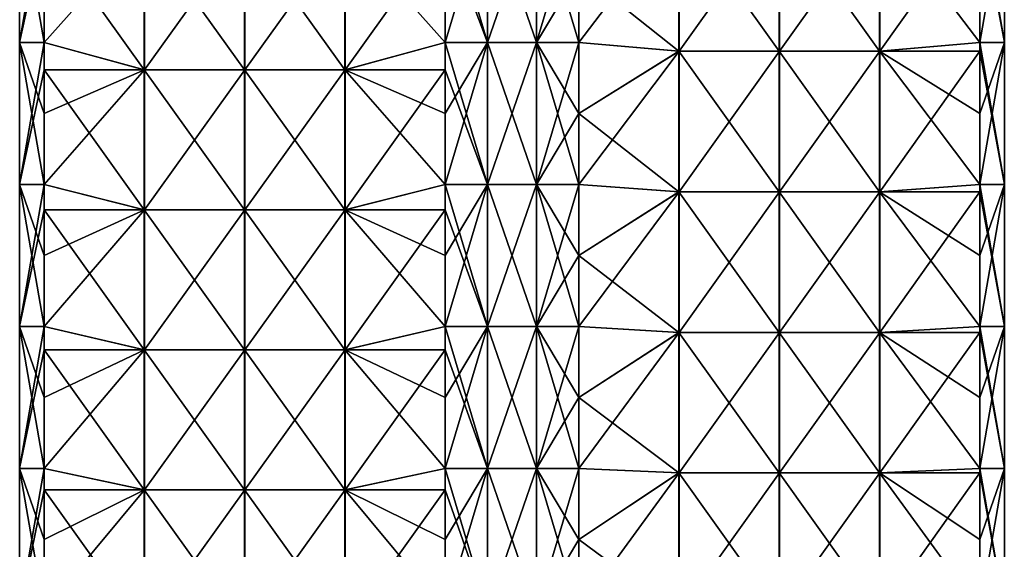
# Model space of a CAD drawing. Extents: x -90 to 138, y -992 to 8.
# Tile 6 of 24: x -52 to 52, y -835 to -779. Entities that reach past the tile are written whole.
import ezdxf

# ---------------------------------------------------------------- set-up
doc = ezdxf.new("R2010")
doc.units = 0
doc.header["$LTSCALE"] = 65.185185
for name, color, linetype in [('20', 7, 'CONTINUOUS'), ('21', 7, 'CONTINUOUS'), ('22', 7, 'CONTINUOUS'), ('23', 7, 'CONTINUOUS'), ('24', 7, 'CONTINUOUS'), ('25', 7, 'CONTINUOUS'), ('26', 7, 'CONTINUOUS'), ('27', 7, 'CONTINUOUS')]:
    doc.layers.add(name, color=color, linetype=linetype)

msp = doc.modelspace()

# ---------------------------------------------------------------- linework, layer by layer
at = {"layer": '20', "linetype": 'CONTINUOUS'}
for points in [[(-7.07, -774.3, -49.5), (-2.59, -766.79, -52.09), (-7.07, -781.8, -49.5), (-7.07, -774.3, -49.5)], [(-7.07, -781.8, -49.5), (-2.59, -766.79, -52.09), (-2.59, -781.8, -52.09), (-7.07, -781.8, -49.5)], [(-2.59, -766.79, -52.09), (2.59, -766.79, -52.09), (-2.59, -781.8, -52.09), (-2.59, -766.79, -52.09)], [(-2.59, -781.8, -52.09), (2.59, -766.79, -52.09), (2.59, -781.8, -52.09), (-2.59, -781.8, -52.09)], [(2.59, -766.79, -52.09), (7.07, -766.79, -49.5), (2.59, -781.8, -52.09), (2.59, -766.79, -52.09)], [(7.07, -766.79, -49.5), (7.07, -774.3, -49.5), (2.59, -781.8, -52.09), (7.07, -766.79, -49.5)], [(2.59, -781.8, -52.09), (7.07, -774.3, -49.5), (7.07, -781.8, -49.5), (2.59, -781.8, -52.09)], [(-7.07, -781.8, -49.5), (-2.59, -781.8, -52.09), (-7.07, -789.31, -49.5), (-7.07, -781.8, -49.5)], [(-7.07, -789.31, -49.5), (-2.59, -781.8, -52.09), (-7.07, -796.82, -49.5), (-7.07, -789.31, -49.5)], [(-7.07, -796.82, -49.5), (-2.59, -781.8, -52.09), (-2.59, -796.82, -52.09), (-7.07, -796.82, -49.5)], [(-2.59, -781.8, -52.09), (2.59, -781.8, -52.09), (-2.59, -796.82, -52.09), (-2.59, -781.8, -52.09)], [(-2.59, -796.82, -52.09), (2.59, -781.8, -52.09), (2.59, -796.82, -52.09), (-2.59, -796.82, -52.09)], [(2.59, -781.8, -52.09), (7.07, -781.8, -49.5), (2.59, -796.82, -52.09), (2.59, -781.8, -52.09)], [(7.07, -781.8, -49.5), (7.07, -789.31, -49.5), (2.59, -796.82, -52.09), (7.07, -781.8, -49.5)], [(2.59, -796.82, -52.09), (7.07, -789.31, -49.5), (7.07, -796.82, -49.5), (2.59, -796.82, -52.09)], [(-7.07, -796.82, -49.5), (-2.59, -796.82, -52.09), (-7.07, -804.33, -49.5), (-7.07, -796.82, -49.5)], [(-7.07, -804.33, -49.5), (-2.59, -796.82, -52.09), (-7.07, -811.84, -49.5), (-7.07, -804.33, -49.5)], [(-7.07, -811.84, -49.5), (-2.59, -796.82, -52.09), (-2.59, -811.84, -52.09), (-7.07, -811.84, -49.5)], [(-2.59, -796.82, -52.09), (2.59, -796.82, -52.09), (-2.59, -811.84, -52.09), (-2.59, -796.82, -52.09)], [(-2.59, -811.84, -52.09), (2.59, -796.82, -52.09), (2.59, -811.84, -52.09), (-2.59, -811.84, -52.09)], [(2.59, -796.82, -52.09), (7.07, -796.82, -49.5), (2.59, -811.84, -52.09), (2.59, -796.82, -52.09)], [(7.07, -796.82, -49.5), (7.07, -804.33, -49.5), (2.59, -811.84, -52.09), (7.07, -796.82, -49.5)], [(2.59, -811.84, -52.09), (7.07, -804.33, -49.5), (7.07, -811.84, -49.5), (2.59, -811.84, -52.09)], [(-7.07, -811.84, -49.5), (-2.59, -811.84, -52.09), (-7.07, -819.34, -49.5), (-7.07, -811.84, -49.5)], [(-7.07, -819.34, -49.5), (-2.59, -811.84, -52.09), (-7.07, -826.85, -49.5), (-7.07, -819.34, -49.5)], [(-7.07, -826.85, -49.5), (-2.59, -811.84, -52.09), (-2.59, -826.85, -52.09), (-7.07, -826.85, -49.5)], [(-2.59, -811.84, -52.09), (2.59, -811.84, -52.09), (-2.59, -826.85, -52.09), (-2.59, -811.84, -52.09)], [(-2.59, -826.85, -52.09), (2.59, -811.84, -52.09), (2.59, -826.85, -52.09), (-2.59, -826.85, -52.09)], [(2.59, -811.84, -52.09), (7.07, -811.84, -49.5), (2.59, -826.85, -52.09), (2.59, -811.84, -52.09)], [(7.07, -811.84, -49.5), (7.07, -819.34, -49.5), (2.59, -826.85, -52.09), (7.07, -811.84, -49.5)], [(2.59, -826.85, -52.09), (7.07, -819.34, -49.5), (7.07, -826.85, -49.5), (2.59, -826.85, -52.09)], [(-7.07, -826.85, -49.5), (-2.59, -826.85, -52.09), (-7.07, -834.36, -49.5), (-7.07, -826.85, -49.5)], [(-7.07, -834.36, -49.5), (-2.59, -826.85, -52.09), (-7.07, -841.87, -49.5), (-7.07, -834.36, -49.5)], [(-7.07, -841.87, -49.5), (-2.59, -826.85, -52.09), (-2.59, -841.87, -52.09), (-7.07, -841.87, -49.5)], [(-2.59, -826.85, -52.09), (2.59, -826.85, -52.09), (-2.59, -841.87, -52.09), (-2.59, -826.85, -52.09)], [(-2.59, -841.87, -52.09), (2.59, -826.85, -52.09), (2.59, -841.87, -52.09), (-2.59, -841.87, -52.09)], [(2.59, -826.85, -52.09), (7.07, -826.85, -49.5), (2.59, -841.87, -52.09), (2.59, -826.85, -52.09)], [(7.07, -826.85, -49.5), (7.07, -834.36, -49.5), (2.59, -841.87, -52.09), (7.07, -826.85, -49.5)], [(2.59, -841.87, -52.09), (7.07, -834.36, -49.5), (7.07, -841.87, -49.5), (2.59, -841.87, -52.09)]]:
    msp.add_3dface(points, dxfattribs=at)
at = {"layer": '21', "linetype": 'CONTINUOUS'}
for points in [[(-38.91, -769.91, -17.66), (-38.91, -784.72, -17.66), (-49.5, -769.91, -7.07), (-38.91, -769.91, -17.66)], [(-49.5, -769.91, -7.07), (-38.91, -784.72, -17.66), (-49.5, -781.8, -7.07), (-49.5, -769.91, -7.07)], [(-28.29, -769.91, -28.27), (-28.29, -784.72, -28.27), (-38.91, -769.91, -17.66), (-28.29, -769.91, -28.27)], [(-38.91, -769.91, -17.66), (-28.29, -784.72, -28.27), (-38.91, -784.72, -17.66), (-38.91, -769.91, -17.66)], [(-17.68, -769.91, -38.89), (-17.68, -784.72, -38.89), (-28.29, -769.91, -28.27), (-17.68, -769.91, -38.89)], [(-28.29, -769.91, -28.27), (-17.68, -784.72, -38.89), (-28.29, -784.72, -28.27), (-28.29, -769.91, -28.27)], [(-7.07, -774.3, -49.5), (-7.07, -781.8, -49.5), (-17.68, -769.91, -38.89), (-7.07, -774.3, -49.5)], [(-17.68, -769.91, -38.89), (-7.07, -781.8, -49.5), (-17.68, -784.72, -38.89), (-17.68, -769.91, -38.89)], [(-49.5, -781.8, -7.07), (-38.91, -784.72, -17.66), (-49.5, -784.72, -7.07), (-49.5, -781.8, -7.07)], [(-7.07, -781.8, -49.5), (-7.07, -789.31, -49.5), (-17.68, -784.72, -38.89), (-7.07, -781.8, -49.5)], [(-38.91, -784.72, -17.66), (-38.91, -799.52, -17.66), (-49.5, -784.72, -7.07), (-38.91, -784.72, -17.66)], [(-49.5, -784.72, -7.07), (-38.91, -799.52, -17.66), (-49.5, -796.82, -7.07), (-49.5, -784.72, -7.07)], [(-28.29, -784.72, -28.27), (-28.29, -799.52, -28.27), (-38.91, -784.72, -17.66), (-28.29, -784.72, -28.27)], [(-38.91, -784.72, -17.66), (-28.29, -799.52, -28.27), (-38.91, -799.52, -17.66), (-38.91, -784.72, -17.66)], [(-17.68, -784.72, -38.89), (-17.68, -799.52, -38.89), (-28.29, -784.72, -28.27), (-17.68, -784.72, -38.89)], [(-28.29, -784.72, -28.27), (-17.68, -799.52, -38.89), (-28.29, -799.52, -28.27), (-28.29, -784.72, -28.27)], [(-7.07, -789.31, -49.5), (-7.07, -796.82, -49.5), (-17.68, -784.72, -38.89), (-7.07, -789.31, -49.5)], [(-17.68, -784.72, -38.89), (-7.07, -796.82, -49.5), (-17.68, -799.52, -38.89), (-17.68, -784.72, -38.89)], [(-49.5, -796.82, -7.07), (-38.91, -799.52, -17.66), (-49.5, -799.52, -7.07), (-49.5, -796.82, -7.07)], [(-7.07, -796.82, -49.5), (-7.07, -804.33, -49.5), (-17.68, -799.52, -38.89), (-7.07, -796.82, -49.5)], [(-38.91, -799.52, -17.66), (-38.91, -814.33, -17.66), (-49.5, -799.52, -7.07), (-38.91, -799.52, -17.66)], [(-49.5, -799.52, -7.07), (-38.91, -814.33, -17.66), (-49.5, -811.84, -7.07), (-49.5, -799.52, -7.07)], [(-28.29, -799.52, -28.27), (-28.29, -814.33, -28.27), (-38.91, -799.52, -17.66), (-28.29, -799.52, -28.27)], [(-38.91, -799.52, -17.66), (-28.29, -814.33, -28.27), (-38.91, -814.33, -17.66), (-38.91, -799.52, -17.66)], [(-17.68, -799.52, -38.89), (-17.68, -814.33, -38.89), (-28.29, -799.52, -28.27), (-17.68, -799.52, -38.89)], [(-28.29, -799.52, -28.27), (-17.68, -814.33, -38.89), (-28.29, -814.33, -28.27), (-28.29, -799.52, -28.27)], [(-7.07, -804.33, -49.5), (-7.07, -811.84, -49.5), (-17.68, -799.52, -38.89), (-7.07, -804.33, -49.5)], [(-17.68, -799.52, -38.89), (-7.07, -811.84, -49.5), (-17.68, -814.33, -38.89), (-17.68, -799.52, -38.89)], [(-49.5, -811.84, -7.07), (-38.91, -814.33, -17.66), (-49.5, -814.33, -7.07), (-49.5, -811.84, -7.07)], [(-7.07, -811.84, -49.5), (-7.07, -819.34, -49.5), (-17.68, -814.33, -38.89), (-7.07, -811.84, -49.5)], [(-38.91, -814.33, -17.66), (-38.91, -829.13, -17.66), (-49.5, -814.33, -7.07), (-38.91, -814.33, -17.66)], [(-49.5, -814.33, -7.07), (-38.91, -829.13, -17.66), (-49.5, -826.85, -7.07), (-49.5, -814.33, -7.07)], [(-28.29, -814.33, -28.27), (-28.29, -829.13, -28.27), (-38.91, -814.33, -17.66), (-28.29, -814.33, -28.27)], [(-38.91, -814.33, -17.66), (-28.29, -829.13, -28.27), (-38.91, -829.13, -17.66), (-38.91, -814.33, -17.66)], [(-17.68, -814.33, -38.89), (-17.68, -829.13, -38.89), (-28.29, -814.33, -28.27), (-17.68, -814.33, -38.89)], [(-28.29, -814.33, -28.27), (-17.68, -829.13, -38.89), (-28.29, -829.13, -28.27), (-28.29, -814.33, -28.27)], [(-7.07, -819.34, -49.5), (-7.07, -826.85, -49.5), (-17.68, -814.33, -38.89), (-7.07, -819.34, -49.5)], [(-17.68, -814.33, -38.89), (-7.07, -826.85, -49.5), (-17.68, -829.13, -38.89), (-17.68, -814.33, -38.89)], [(-49.5, -826.85, -7.07), (-38.91, -829.13, -17.66), (-49.5, -829.13, -7.07), (-49.5, -826.85, -7.07)], [(-7.07, -826.85, -49.5), (-7.07, -834.36, -49.5), (-17.68, -829.13, -38.89), (-7.07, -826.85, -49.5)], [(-38.91, -829.13, -17.66), (-38.91, -843.94, -17.66), (-49.5, -829.13, -7.07), (-38.91, -829.13, -17.66)], [(-49.5, -829.13, -7.07), (-38.91, -843.94, -17.66), (-49.5, -841.87, -7.07), (-49.5, -829.13, -7.07)], [(-28.29, -829.13, -28.27), (-28.29, -843.94, -28.27), (-38.91, -829.13, -17.66), (-28.29, -829.13, -28.27)], [(-38.91, -829.13, -17.66), (-28.29, -843.94, -28.27), (-38.91, -843.94, -17.66), (-38.91, -829.13, -17.66)], [(-17.68, -829.13, -38.89), (-17.68, -843.94, -38.89), (-28.29, -829.13, -28.27), (-17.68, -829.13, -38.89)], [(-28.29, -829.13, -28.27), (-17.68, -843.94, -38.89), (-28.29, -843.94, -28.27), (-28.29, -829.13, -28.27)], [(-7.07, -834.36, -49.5), (-7.07, -841.87, -49.5), (-17.68, -829.13, -38.89), (-7.07, -834.36, -49.5)], [(-17.68, -829.13, -38.89), (-7.07, -841.87, -49.5), (-17.68, -843.94, -38.89), (-17.68, -829.13, -38.89)]]:
    msp.add_3dface(points, dxfattribs=at)
at = {"layer": '22', "linetype": 'CONTINUOUS'}
for points in [[(-49.5, -766.79, -7.07), (-49.5, -769.91, -7.07), (-52.09, -781.8, -2.59), (-49.5, -766.79, -7.07)], [(-52.09, -766.79, -2.59), (-49.5, -766.79, -7.07), (-52.09, -781.8, -2.59), (-52.09, -766.79, -2.59)], [(-52.09, -766.79, 2.59), (-52.09, -766.79, -2.59), (-52.09, -781.8, 2.59), (-52.09, -766.79, 2.59)], [(-49.5, -774.3, 7.07), (-52.09, -766.79, 2.59), (-49.5, -781.8, 7.07), (-49.5, -774.3, 7.07)], [(-49.5, -781.8, 7.07), (-52.09, -766.79, 2.59), (-52.09, -781.8, 2.59), (-49.5, -781.8, 7.07)], [(-52.09, -781.8, 2.59), (-52.09, -766.79, -2.59), (-52.09, -781.8, -2.59), (-52.09, -781.8, 2.59)], [(-49.5, -769.91, -7.07), (-49.5, -781.8, -7.07), (-52.09, -781.8, -2.59), (-49.5, -769.91, -7.07)], [(-49.5, -781.8, -7.07), (-49.5, -784.72, -7.07), (-52.09, -796.82, -2.59), (-49.5, -781.8, -7.07)], [(-52.09, -781.8, -2.59), (-49.5, -781.8, -7.07), (-52.09, -796.82, -2.59), (-52.09, -781.8, -2.59)], [(-49.5, -781.8, 7.07), (-52.09, -781.8, 2.59), (-49.5, -789.31, 7.07), (-49.5, -781.8, 7.07)], [(-52.09, -781.8, 2.59), (-52.09, -781.8, -2.59), (-52.09, -796.82, 2.59), (-52.09, -781.8, 2.59)], [(-49.5, -789.31, 7.07), (-52.09, -781.8, 2.59), (-49.5, -796.82, 7.07), (-49.5, -789.31, 7.07)], [(-49.5, -796.82, 7.07), (-52.09, -781.8, 2.59), (-52.09, -796.82, 2.59), (-49.5, -796.82, 7.07)], [(-52.09, -796.82, 2.59), (-52.09, -781.8, -2.59), (-52.09, -796.82, -2.59), (-52.09, -796.82, 2.59)], [(-49.5, -784.72, -7.07), (-49.5, -796.82, -7.07), (-52.09, -796.82, -2.59), (-49.5, -784.72, -7.07)], [(-49.5, -796.82, -7.07), (-49.5, -799.52, -7.07), (-52.09, -811.84, -2.59), (-49.5, -796.82, -7.07)], [(-52.09, -796.82, -2.59), (-49.5, -796.82, -7.07), (-52.09, -811.84, -2.59), (-52.09, -796.82, -2.59)], [(-49.5, -796.82, 7.07), (-52.09, -796.82, 2.59), (-49.5, -804.33, 7.07), (-49.5, -796.82, 7.07)], [(-52.09, -796.82, 2.59), (-52.09, -796.82, -2.59), (-52.09, -811.84, 2.59), (-52.09, -796.82, 2.59)], [(-49.5, -804.33, 7.07), (-52.09, -796.82, 2.59), (-49.5, -811.84, 7.07), (-49.5, -804.33, 7.07)], [(-49.5, -811.84, 7.07), (-52.09, -796.82, 2.59), (-52.09, -811.84, 2.59), (-49.5, -811.84, 7.07)], [(-52.09, -811.84, 2.59), (-52.09, -796.82, -2.59), (-52.09, -811.84, -2.59), (-52.09, -811.84, 2.59)], [(-49.5, -799.52, -7.07), (-49.5, -811.84, -7.07), (-52.09, -811.84, -2.59), (-49.5, -799.52, -7.07)], [(-49.5, -811.84, -7.07), (-49.5, -814.33, -7.07), (-52.09, -826.85, -2.59), (-49.5, -811.84, -7.07)], [(-52.09, -811.84, -2.59), (-49.5, -811.84, -7.07), (-52.09, -826.85, -2.59), (-52.09, -811.84, -2.59)], [(-49.5, -811.84, 7.07), (-52.09, -811.84, 2.59), (-49.5, -819.34, 7.07), (-49.5, -811.84, 7.07)], [(-52.09, -811.84, 2.59), (-52.09, -811.84, -2.59), (-52.09, -826.85, 2.59), (-52.09, -811.84, 2.59)], [(-49.5, -819.34, 7.07), (-52.09, -811.84, 2.59), (-49.5, -826.85, 7.07), (-49.5, -819.34, 7.07)], [(-49.5, -826.85, 7.07), (-52.09, -811.84, 2.59), (-52.09, -826.85, 2.59), (-49.5, -826.85, 7.07)], [(-52.09, -826.85, 2.59), (-52.09, -811.84, -2.59), (-52.09, -826.85, -2.59), (-52.09, -826.85, 2.59)], [(-49.5, -814.33, -7.07), (-49.5, -826.85, -7.07), (-52.09, -826.85, -2.59), (-49.5, -814.33, -7.07)], [(-49.5, -826.85, -7.07), (-49.5, -829.13, -7.07), (-52.09, -841.87, -2.59), (-49.5, -826.85, -7.07)], [(-52.09, -826.85, -2.59), (-49.5, -826.85, -7.07), (-52.09, -841.87, -2.59), (-52.09, -826.85, -2.59)], [(-49.5, -826.85, 7.07), (-52.09, -826.85, 2.59), (-49.5, -834.36, 7.07), (-49.5, -826.85, 7.07)], [(-52.09, -826.85, 2.59), (-52.09, -826.85, -2.59), (-52.09, -841.87, 2.59), (-52.09, -826.85, 2.59)], [(-49.5, -834.36, 7.07), (-52.09, -826.85, 2.59), (-49.5, -841.87, 7.07), (-49.5, -834.36, 7.07)], [(-49.5, -841.87, 7.07), (-52.09, -826.85, 2.59), (-52.09, -841.87, 2.59), (-49.5, -841.87, 7.07)], [(-52.09, -841.87, 2.59), (-52.09, -826.85, -2.59), (-52.09, -841.87, -2.59), (-52.09, -841.87, 2.59)], [(-49.5, -829.13, -7.07), (-49.5, -841.87, -7.07), (-52.09, -841.87, -2.59), (-49.5, -829.13, -7.07)]]:
    msp.add_3dface(points, dxfattribs=at)
at = {"layer": '23', "linetype": 'CONTINUOUS'}
for points in [[(-49.5, -774.3, 7.07), (-49.5, -781.8, 7.07), (-38.89, -769.91, 17.68), (-49.5, -774.3, 7.07)], [(-38.89, -769.91, 17.68), (-49.5, -781.8, 7.07), (-38.89, -784.72, 17.68), (-38.89, -769.91, 17.68)], [(-38.89, -769.91, 17.68), (-38.89, -784.72, 17.68), (-28.27, -769.91, 28.29), (-38.89, -769.91, 17.68)], [(-28.27, -769.91, 28.29), (-38.89, -784.72, 17.68), (-28.27, -784.72, 28.29), (-28.27, -769.91, 28.29)], [(-28.27, -769.91, 28.29), (-28.27, -784.72, 28.29), (-17.66, -769.91, 38.91), (-28.27, -769.91, 28.29)], [(-17.66, -769.91, 38.91), (-28.27, -784.72, 28.29), (-17.66, -784.72, 38.91), (-17.66, -769.91, 38.91)], [(-17.66, -769.91, 38.91), (-17.66, -784.72, 38.91), (-7.07, -769.91, 49.5), (-17.66, -769.91, 38.91)], [(-7.07, -769.91, 49.5), (-17.66, -784.72, 38.91), (-7.07, -781.8, 49.5), (-7.07, -769.91, 49.5)], [(-49.5, -781.8, 7.07), (-49.5, -789.31, 7.07), (-38.89, -784.72, 17.68), (-49.5, -781.8, 7.07)], [(-7.07, -781.8, 49.5), (-17.66, -784.72, 38.91), (-7.07, -784.72, 49.5), (-7.07, -781.8, 49.5)], [(-49.5, -789.31, 7.07), (-49.5, -796.82, 7.07), (-38.89, -784.72, 17.68), (-49.5, -789.31, 7.07)], [(-38.89, -784.72, 17.68), (-49.5, -796.82, 7.07), (-38.89, -799.52, 17.68), (-38.89, -784.72, 17.68)], [(-38.89, -784.72, 17.68), (-38.89, -799.52, 17.68), (-28.27, -784.72, 28.29), (-38.89, -784.72, 17.68)], [(-28.27, -784.72, 28.29), (-38.89, -799.52, 17.68), (-28.27, -799.52, 28.29), (-28.27, -784.72, 28.29)], [(-28.27, -784.72, 28.29), (-28.27, -799.52, 28.29), (-17.66, -784.72, 38.91), (-28.27, -784.72, 28.29)], [(-17.66, -784.72, 38.91), (-28.27, -799.52, 28.29), (-17.66, -799.52, 38.91), (-17.66, -784.72, 38.91)], [(-17.66, -784.72, 38.91), (-17.66, -799.52, 38.91), (-7.07, -784.72, 49.5), (-17.66, -784.72, 38.91)], [(-7.07, -784.72, 49.5), (-17.66, -799.52, 38.91), (-7.07, -796.82, 49.5), (-7.07, -784.72, 49.5)], [(-49.5, -796.82, 7.07), (-49.5, -804.33, 7.07), (-38.89, -799.52, 17.68), (-49.5, -796.82, 7.07)], [(-7.07, -796.82, 49.5), (-17.66, -799.52, 38.91), (-7.07, -799.52, 49.5), (-7.07, -796.82, 49.5)], [(-49.5, -804.33, 7.07), (-49.5, -811.84, 7.07), (-38.89, -799.52, 17.68), (-49.5, -804.33, 7.07)], [(-38.89, -799.52, 17.68), (-49.5, -811.84, 7.07), (-38.89, -814.33, 17.68), (-38.89, -799.52, 17.68)], [(-38.89, -799.52, 17.68), (-38.89, -814.33, 17.68), (-28.27, -799.52, 28.29), (-38.89, -799.52, 17.68)], [(-28.27, -799.52, 28.29), (-38.89, -814.33, 17.68), (-28.27, -814.33, 28.29), (-28.27, -799.52, 28.29)], [(-28.27, -799.52, 28.29), (-28.27, -814.33, 28.29), (-17.66, -799.52, 38.91), (-28.27, -799.52, 28.29)], [(-17.66, -799.52, 38.91), (-28.27, -814.33, 28.29), (-17.66, -814.33, 38.91), (-17.66, -799.52, 38.91)], [(-17.66, -799.52, 38.91), (-17.66, -814.33, 38.91), (-7.07, -799.52, 49.5), (-17.66, -799.52, 38.91)], [(-7.07, -799.52, 49.5), (-17.66, -814.33, 38.91), (-7.07, -811.84, 49.5), (-7.07, -799.52, 49.5)], [(-49.5, -811.84, 7.07), (-49.5, -819.34, 7.07), (-38.89, -814.33, 17.68), (-49.5, -811.84, 7.07)], [(-7.07, -811.84, 49.5), (-17.66, -814.33, 38.91), (-7.07, -814.33, 49.5), (-7.07, -811.84, 49.5)], [(-49.5, -819.34, 7.07), (-49.5, -826.85, 7.07), (-38.89, -814.33, 17.68), (-49.5, -819.34, 7.07)], [(-38.89, -814.33, 17.68), (-49.5, -826.85, 7.07), (-38.89, -829.13, 17.68), (-38.89, -814.33, 17.68)], [(-38.89, -814.33, 17.68), (-38.89, -829.13, 17.68), (-28.27, -814.33, 28.29), (-38.89, -814.33, 17.68)], [(-28.27, -814.33, 28.29), (-38.89, -829.13, 17.68), (-28.27, -829.13, 28.29), (-28.27, -814.33, 28.29)], [(-28.27, -814.33, 28.29), (-28.27, -829.13, 28.29), (-17.66, -814.33, 38.91), (-28.27, -814.33, 28.29)], [(-17.66, -814.33, 38.91), (-28.27, -829.13, 28.29), (-17.66, -829.13, 38.91), (-17.66, -814.33, 38.91)], [(-17.66, -814.33, 38.91), (-17.66, -829.13, 38.91), (-7.07, -814.33, 49.5), (-17.66, -814.33, 38.91)], [(-7.07, -814.33, 49.5), (-17.66, -829.13, 38.91), (-7.07, -826.85, 49.5), (-7.07, -814.33, 49.5)], [(-49.5, -826.85, 7.07), (-49.5, -834.36, 7.07), (-38.89, -829.13, 17.68), (-49.5, -826.85, 7.07)], [(-7.07, -826.85, 49.5), (-17.66, -829.13, 38.91), (-7.07, -829.13, 49.5), (-7.07, -826.85, 49.5)], [(-49.5, -834.36, 7.07), (-49.5, -841.87, 7.07), (-38.89, -829.13, 17.68), (-49.5, -834.36, 7.07)], [(-38.89, -829.13, 17.68), (-49.5, -841.87, 7.07), (-38.89, -843.94, 17.68), (-38.89, -829.13, 17.68)], [(-38.89, -829.13, 17.68), (-38.89, -843.94, 17.68), (-28.27, -829.13, 28.29), (-38.89, -829.13, 17.68)], [(-28.27, -829.13, 28.29), (-38.89, -843.94, 17.68), (-28.27, -843.94, 28.29), (-28.27, -829.13, 28.29)], [(-28.27, -829.13, 28.29), (-28.27, -843.94, 28.29), (-17.66, -829.13, 38.91), (-28.27, -829.13, 28.29)], [(-17.66, -829.13, 38.91), (-28.27, -843.94, 28.29), (-17.66, -843.94, 38.91), (-17.66, -829.13, 38.91)], [(-17.66, -829.13, 38.91), (-17.66, -843.94, 38.91), (-7.07, -829.13, 49.5), (-17.66, -829.13, 38.91)], [(-7.07, -829.13, 49.5), (-17.66, -843.94, 38.91), (-7.07, -841.87, 49.5), (-7.07, -829.13, 49.5)]]:
    msp.add_3dface(points, dxfattribs=at)
at = {"layer": '24', "linetype": 'CONTINUOUS'}
for points in [[(-7.07, -766.79, 49.5), (-7.07, -769.91, 49.5), (-2.59, -781.8, 52.09), (-7.07, -766.79, 49.5)], [(-2.59, -766.79, 52.09), (-7.07, -766.79, 49.5), (-2.59, -781.8, 52.09), (-2.59, -766.79, 52.09)], [(2.59, -766.79, 52.09), (-2.59, -766.79, 52.09), (2.59, -781.8, 52.09), (2.59, -766.79, 52.09)], [(2.59, -781.8, 52.09), (-2.59, -766.79, 52.09), (-2.59, -781.8, 52.09), (2.59, -781.8, 52.09)], [(7.07, -774.3, 49.5), (2.59, -766.79, 52.09), (7.07, -781.8, 49.5), (7.07, -774.3, 49.5)], [(7.07, -781.8, 49.5), (2.59, -766.79, 52.09), (2.59, -781.8, 52.09), (7.07, -781.8, 49.5)], [(-7.07, -769.91, 49.5), (-7.07, -781.8, 49.5), (-2.59, -781.8, 52.09), (-7.07, -769.91, 49.5)], [(-7.07, -781.8, 49.5), (-7.07, -784.72, 49.5), (-2.59, -796.82, 52.09), (-7.07, -781.8, 49.5)], [(-2.59, -781.8, 52.09), (-7.07, -781.8, 49.5), (-2.59, -796.82, 52.09), (-2.59, -781.8, 52.09)], [(2.59, -781.8, 52.09), (-2.59, -781.8, 52.09), (2.59, -796.82, 52.09), (2.59, -781.8, 52.09)], [(2.59, -796.82, 52.09), (-2.59, -781.8, 52.09), (-2.59, -796.82, 52.09), (2.59, -796.82, 52.09)], [(7.07, -781.8, 49.5), (2.59, -781.8, 52.09), (7.07, -789.31, 49.5), (7.07, -781.8, 49.5)], [(7.07, -789.31, 49.5), (2.59, -781.8, 52.09), (7.07, -796.82, 49.5), (7.07, -789.31, 49.5)], [(7.07, -796.82, 49.5), (2.59, -781.8, 52.09), (2.59, -796.82, 52.09), (7.07, -796.82, 49.5)], [(-7.07, -784.72, 49.5), (-7.07, -796.82, 49.5), (-2.59, -796.82, 52.09), (-7.07, -784.72, 49.5)], [(-7.07, -796.82, 49.5), (-7.07, -799.52, 49.5), (-2.59, -811.84, 52.09), (-7.07, -796.82, 49.5)], [(-2.59, -796.82, 52.09), (-7.07, -796.82, 49.5), (-2.59, -811.84, 52.09), (-2.59, -796.82, 52.09)], [(2.59, -796.82, 52.09), (-2.59, -796.82, 52.09), (2.59, -811.84, 52.09), (2.59, -796.82, 52.09)], [(2.59, -811.84, 52.09), (-2.59, -796.82, 52.09), (-2.59, -811.84, 52.09), (2.59, -811.84, 52.09)], [(7.07, -796.82, 49.5), (2.59, -796.82, 52.09), (7.07, -804.33, 49.5), (7.07, -796.82, 49.5)], [(7.07, -804.33, 49.5), (2.59, -796.82, 52.09), (7.07, -811.84, 49.5), (7.07, -804.33, 49.5)], [(7.07, -811.84, 49.5), (2.59, -796.82, 52.09), (2.59, -811.84, 52.09), (7.07, -811.84, 49.5)], [(-7.07, -799.52, 49.5), (-7.07, -811.84, 49.5), (-2.59, -811.84, 52.09), (-7.07, -799.52, 49.5)], [(-7.07, -811.84, 49.5), (-7.07, -814.33, 49.5), (-2.59, -826.85, 52.09), (-7.07, -811.84, 49.5)], [(-2.59, -811.84, 52.09), (-7.07, -811.84, 49.5), (-2.59, -826.85, 52.09), (-2.59, -811.84, 52.09)], [(2.59, -811.84, 52.09), (-2.59, -811.84, 52.09), (2.59, -826.85, 52.09), (2.59, -811.84, 52.09)], [(2.59, -826.85, 52.09), (-2.59, -811.84, 52.09), (-2.59, -826.85, 52.09), (2.59, -826.85, 52.09)], [(7.07, -811.84, 49.5), (2.59, -811.84, 52.09), (7.07, -819.34, 49.5), (7.07, -811.84, 49.5)], [(7.07, -819.34, 49.5), (2.59, -811.84, 52.09), (7.07, -826.85, 49.5), (7.07, -819.34, 49.5)], [(7.07, -826.85, 49.5), (2.59, -811.84, 52.09), (2.59, -826.85, 52.09), (7.07, -826.85, 49.5)], [(-7.07, -814.33, 49.5), (-7.07, -826.85, 49.5), (-2.59, -826.85, 52.09), (-7.07, -814.33, 49.5)], [(-7.07, -826.85, 49.5), (-7.07, -829.13, 49.5), (-2.59, -841.87, 52.09), (-7.07, -826.85, 49.5)], [(-2.59, -826.85, 52.09), (-7.07, -826.85, 49.5), (-2.59, -841.87, 52.09), (-2.59, -826.85, 52.09)], [(2.59, -826.85, 52.09), (-2.59, -826.85, 52.09), (2.59, -841.87, 52.09), (2.59, -826.85, 52.09)], [(2.59, -841.87, 52.09), (-2.59, -826.85, 52.09), (-2.59, -841.87, 52.09), (2.59, -841.87, 52.09)], [(7.07, -826.85, 49.5), (2.59, -826.85, 52.09), (7.07, -834.36, 49.5), (7.07, -826.85, 49.5)], [(7.07, -834.36, 49.5), (2.59, -826.85, 52.09), (7.07, -841.87, 49.5), (7.07, -834.36, 49.5)], [(7.07, -841.87, 49.5), (2.59, -826.85, 52.09), (2.59, -841.87, 52.09), (7.07, -841.87, 49.5)], [(-7.07, -829.13, 49.5), (-7.07, -841.87, 49.5), (-2.59, -841.87, 52.09), (-7.07, -829.13, 49.5)]]:
    msp.add_3dface(points, dxfattribs=at)
at = {"layer": '25', "linetype": 'CONTINUOUS'}
for points in [[(7.07, -774.3, 49.5), (7.07, -781.8, 49.5), (17.68, -767.87, 38.89), (7.07, -774.3, 49.5)], [(7.07, -781.8, 49.5), (17.68, -782.73, 38.89), (17.68, -767.87, 38.89), (7.07, -781.8, 49.5)], [(28.29, -782.73, 28.27), (28.29, -767.87, 28.27), (17.68, -782.73, 38.89), (28.29, -782.73, 28.27)], [(17.68, -782.73, 38.89), (28.29, -767.87, 28.27), (17.68, -767.87, 38.89), (17.68, -782.73, 38.89)], [(38.91, -782.73, 17.66), (38.91, -767.87, 17.66), (28.29, -782.73, 28.27), (38.91, -782.73, 17.66)], [(28.29, -782.73, 28.27), (38.91, -767.87, 17.66), (28.29, -767.87, 28.27), (28.29, -782.73, 28.27)], [(49.5, -781.8, 7.07), (49.5, -767.87, 7.07), (38.91, -782.73, 17.66), (49.5, -781.8, 7.07)], [(38.91, -782.73, 17.66), (49.5, -767.87, 7.07), (38.91, -767.87, 17.66), (38.91, -782.73, 17.66)], [(7.07, -781.8, 49.5), (7.07, -789.31, 49.5), (17.68, -782.73, 38.89), (7.07, -781.8, 49.5)], [(49.5, -782.73, 7.07), (49.5, -781.8, 7.07), (38.91, -782.73, 17.66), (49.5, -782.73, 7.07)], [(7.07, -789.31, 49.5), (7.07, -796.82, 49.5), (17.68, -782.73, 38.89), (7.07, -789.31, 49.5)], [(7.07, -796.82, 49.5), (17.68, -797.6, 38.89), (17.68, -782.73, 38.89), (7.07, -796.82, 49.5)], [(28.29, -797.6, 28.27), (28.29, -782.73, 28.27), (17.68, -797.6, 38.89), (28.29, -797.6, 28.27)], [(17.68, -797.6, 38.89), (28.29, -782.73, 28.27), (17.68, -782.73, 38.89), (17.68, -797.6, 38.89)], [(38.91, -797.6, 17.66), (38.91, -782.73, 17.66), (28.29, -797.6, 28.27), (38.91, -797.6, 17.66)], [(28.29, -797.6, 28.27), (38.91, -782.73, 17.66), (28.29, -782.73, 28.27), (28.29, -797.6, 28.27)], [(49.5, -796.82, 7.07), (49.5, -782.73, 7.07), (38.91, -797.6, 17.66), (49.5, -796.82, 7.07)], [(38.91, -797.6, 17.66), (49.5, -782.73, 7.07), (38.91, -782.73, 17.66), (38.91, -797.6, 17.66)], [(7.07, -796.82, 49.5), (7.07, -804.33, 49.5), (17.68, -797.6, 38.89), (7.07, -796.82, 49.5)], [(49.5, -797.6, 7.07), (49.5, -796.82, 7.07), (38.91, -797.6, 17.66), (49.5, -797.6, 7.07)], [(7.07, -804.33, 49.5), (7.07, -811.84, 49.5), (17.68, -797.6, 38.89), (7.07, -804.33, 49.5)], [(7.07, -811.84, 49.5), (17.68, -812.47, 38.89), (17.68, -797.6, 38.89), (7.07, -811.84, 49.5)], [(28.29, -812.47, 28.27), (28.29, -797.6, 28.27), (17.68, -812.47, 38.89), (28.29, -812.47, 28.27)], [(17.68, -812.47, 38.89), (28.29, -797.6, 28.27), (17.68, -797.6, 38.89), (17.68, -812.47, 38.89)], [(38.91, -812.47, 17.66), (38.91, -797.6, 17.66), (28.29, -812.47, 28.27), (38.91, -812.47, 17.66)], [(28.29, -812.47, 28.27), (38.91, -797.6, 17.66), (28.29, -797.6, 28.27), (28.29, -812.47, 28.27)], [(49.5, -811.84, 7.07), (49.5, -797.6, 7.07), (38.91, -812.47, 17.66), (49.5, -811.84, 7.07)], [(38.91, -812.47, 17.66), (49.5, -797.6, 7.07), (38.91, -797.6, 17.66), (38.91, -812.47, 17.66)], [(7.07, -811.84, 49.5), (7.07, -819.34, 49.5), (17.68, -812.47, 38.89), (7.07, -811.84, 49.5)], [(7.07, -819.34, 49.5), (7.07, -826.85, 49.5), (17.68, -812.47, 38.89), (7.07, -819.34, 49.5)], [(7.07, -826.85, 49.5), (17.68, -827.33, 38.89), (17.68, -812.47, 38.89), (7.07, -826.85, 49.5)], [(28.29, -827.33, 28.27), (28.29, -812.47, 28.27), (17.68, -827.33, 38.89), (28.29, -827.33, 28.27)], [(17.68, -827.33, 38.89), (28.29, -812.47, 28.27), (17.68, -812.47, 38.89), (17.68, -827.33, 38.89)], [(38.91, -827.33, 17.66), (38.91, -812.47, 17.66), (28.29, -827.33, 28.27), (38.91, -827.33, 17.66)], [(28.29, -827.33, 28.27), (38.91, -812.47, 17.66), (28.29, -812.47, 28.27), (28.29, -827.33, 28.27)], [(49.5, -812.47, 7.07), (49.5, -811.84, 7.07), (38.91, -812.47, 17.66), (49.5, -812.47, 7.07)], [(49.5, -826.85, 7.07), (49.5, -812.47, 7.07), (38.91, -827.33, 17.66), (49.5, -826.85, 7.07)], [(38.91, -827.33, 17.66), (49.5, -812.47, 7.07), (38.91, -812.47, 17.66), (38.91, -827.33, 17.66)], [(7.07, -826.85, 49.5), (7.07, -834.36, 49.5), (17.68, -827.33, 38.89), (7.07, -826.85, 49.5)], [(49.5, -827.33, 7.07), (49.5, -826.85, 7.07), (38.91, -827.33, 17.66), (49.5, -827.33, 7.07)], [(7.07, -834.36, 49.5), (7.07, -841.87, 49.5), (17.68, -827.33, 38.89), (7.07, -834.36, 49.5)], [(7.07, -841.87, 49.5), (17.68, -842.2, 38.89), (17.68, -827.33, 38.89), (7.07, -841.87, 49.5)], [(28.29, -842.2, 28.27), (28.29, -827.33, 28.27), (17.68, -842.2, 38.89), (28.29, -842.2, 28.27)], [(17.68, -842.2, 38.89), (28.29, -827.33, 28.27), (17.68, -827.33, 38.89), (17.68, -842.2, 38.89)], [(38.91, -842.2, 17.66), (38.91, -827.33, 17.66), (28.29, -842.2, 28.27), (38.91, -842.2, 17.66)], [(28.29, -842.2, 28.27), (38.91, -827.33, 17.66), (28.29, -827.33, 28.27), (28.29, -842.2, 28.27)], [(49.5, -841.87, 7.07), (49.5, -827.33, 7.07), (38.91, -842.2, 17.66), (49.5, -841.87, 7.07)], [(38.91, -842.2, 17.66), (49.5, -827.33, 7.07), (38.91, -827.33, 17.66), (38.91, -842.2, 17.66)]]:
    msp.add_3dface(points, dxfattribs=at)
at = {"layer": '26', "linetype": 'CONTINUOUS'}
for points in [[(49.5, -766.79, 7.07), (49.5, -767.87, 7.07), (52.09, -781.8, 2.59), (49.5, -766.79, 7.07)], [(52.09, -766.79, 2.59), (49.5, -766.79, 7.07), (52.09, -781.8, 2.59), (52.09, -766.79, 2.59)], [(49.5, -774.3, -7.07), (52.09, -766.79, -2.59), (49.5, -781.8, -7.07), (49.5, -774.3, -7.07)], [(49.5, -781.8, -7.07), (52.09, -766.79, -2.59), (52.09, -781.8, -2.59), (49.5, -781.8, -7.07)], [(52.09, -766.79, -2.59), (52.09, -766.79, 2.59), (52.09, -781.8, -2.59), (52.09, -766.79, -2.59)], [(52.09, -781.8, -2.59), (52.09, -766.79, 2.59), (52.09, -781.8, 2.59), (52.09, -781.8, -2.59)], [(49.5, -767.87, 7.07), (49.5, -781.8, 7.07), (52.09, -781.8, 2.59), (49.5, -767.87, 7.07)], [(49.5, -781.8, 7.07), (49.5, -782.73, 7.07), (52.09, -796.82, 2.59), (49.5, -781.8, 7.07)], [(52.09, -781.8, 2.59), (49.5, -781.8, 7.07), (52.09, -796.82, 2.59), (52.09, -781.8, 2.59)], [(49.5, -781.8, -7.07), (52.09, -781.8, -2.59), (49.5, -789.31, -7.07), (49.5, -781.8, -7.07)], [(49.5, -789.31, -7.07), (52.09, -781.8, -2.59), (49.5, -796.82, -7.07), (49.5, -789.31, -7.07)], [(49.5, -796.82, -7.07), (52.09, -781.8, -2.59), (52.09, -796.82, -2.59), (49.5, -796.82, -7.07)], [(52.09, -781.8, -2.59), (52.09, -781.8, 2.59), (52.09, -796.82, -2.59), (52.09, -781.8, -2.59)], [(52.09, -796.82, -2.59), (52.09, -781.8, 2.59), (52.09, -796.82, 2.59), (52.09, -796.82, -2.59)], [(49.5, -782.73, 7.07), (49.5, -796.82, 7.07), (52.09, -796.82, 2.59), (49.5, -782.73, 7.07)], [(49.5, -796.82, 7.07), (49.5, -797.6, 7.07), (52.09, -811.84, 2.59), (49.5, -796.82, 7.07)], [(52.09, -796.82, 2.59), (49.5, -796.82, 7.07), (52.09, -811.84, 2.59), (52.09, -796.82, 2.59)], [(49.5, -796.82, -7.07), (52.09, -796.82, -2.59), (49.5, -804.33, -7.07), (49.5, -796.82, -7.07)], [(49.5, -804.33, -7.07), (52.09, -796.82, -2.59), (49.5, -811.84, -7.07), (49.5, -804.33, -7.07)], [(49.5, -811.84, -7.07), (52.09, -796.82, -2.59), (52.09, -811.84, -2.59), (49.5, -811.84, -7.07)], [(52.09, -796.82, -2.59), (52.09, -796.82, 2.59), (52.09, -811.84, -2.59), (52.09, -796.82, -2.59)], [(52.09, -811.84, -2.59), (52.09, -796.82, 2.59), (52.09, -811.84, 2.59), (52.09, -811.84, -2.59)], [(49.5, -797.6, 7.07), (49.5, -811.84, 7.07), (52.09, -811.84, 2.59), (49.5, -797.6, 7.07)], [(49.5, -811.84, 7.07), (49.5, -812.47, 7.07), (52.09, -826.85, 2.59), (49.5, -811.84, 7.07)], [(52.09, -811.84, 2.59), (49.5, -811.84, 7.07), (52.09, -826.85, 2.59), (52.09, -811.84, 2.59)], [(49.5, -811.84, -7.07), (52.09, -811.84, -2.59), (49.5, -819.34, -7.07), (49.5, -811.84, -7.07)], [(49.5, -819.34, -7.07), (52.09, -811.84, -2.59), (49.5, -826.85, -7.07), (49.5, -819.34, -7.07)], [(49.5, -826.85, -7.07), (52.09, -811.84, -2.59), (52.09, -826.85, -2.59), (49.5, -826.85, -7.07)], [(49.5, -812.47, 7.07), (49.5, -826.85, 7.07), (52.09, -826.85, 2.59), (49.5, -812.47, 7.07)], [(52.09, -811.84, -2.59), (52.09, -811.84, 2.59), (52.09, -826.85, -2.59), (52.09, -811.84, -2.59)], [(52.09, -826.85, -2.59), (52.09, -811.84, 2.59), (52.09, -826.85, 2.59), (52.09, -826.85, -2.59)], [(49.5, -826.85, 7.07), (49.5, -827.33, 7.07), (52.09, -841.87, 2.59), (49.5, -826.85, 7.07)], [(52.09, -826.85, 2.59), (49.5, -826.85, 7.07), (52.09, -841.87, 2.59), (52.09, -826.85, 2.59)], [(49.5, -826.85, -7.07), (52.09, -826.85, -2.59), (49.5, -834.36, -7.07), (49.5, -826.85, -7.07)], [(49.5, -834.36, -7.07), (52.09, -826.85, -2.59), (49.5, -841.87, -7.07), (49.5, -834.36, -7.07)], [(49.5, -841.87, -7.07), (52.09, -826.85, -2.59), (52.09, -841.87, -2.59), (49.5, -841.87, -7.07)], [(52.09, -826.85, -2.59), (52.09, -826.85, 2.59), (52.09, -841.87, -2.59), (52.09, -826.85, -2.59)], [(52.09, -841.87, -2.59), (52.09, -826.85, 2.59), (52.09, -841.87, 2.59), (52.09, -841.87, -2.59)], [(49.5, -827.33, 7.07), (49.5, -841.87, 7.07), (52.09, -841.87, 2.59), (49.5, -827.33, 7.07)]]:
    msp.add_3dface(points, dxfattribs=at)
at = {"layer": '27', "linetype": 'CONTINUOUS'}
for points in [[(7.07, -774.3, -49.5), (17.66, -767.87, -38.91), (17.66, -782.73, -38.91), (7.07, -774.3, -49.5)], [(28.27, -767.87, -28.29), (28.27, -782.73, -28.29), (17.66, -767.87, -38.91), (28.27, -767.87, -28.29)], [(17.66, -767.87, -38.91), (28.27, -782.73, -28.29), (17.66, -782.73, -38.91), (17.66, -767.87, -38.91)], [(38.89, -767.87, -17.68), (38.89, -782.73, -17.68), (28.27, -767.87, -28.29), (38.89, -767.87, -17.68)], [(28.27, -767.87, -28.29), (38.89, -782.73, -17.68), (28.27, -782.73, -28.29), (28.27, -767.87, -28.29)], [(49.5, -774.3, -7.07), (49.5, -781.8, -7.07), (38.89, -767.87, -17.68), (49.5, -774.3, -7.07)], [(38.89, -767.87, -17.68), (49.5, -781.8, -7.07), (38.89, -782.73, -17.68), (38.89, -767.87, -17.68)], [(7.07, -781.8, -49.5), (7.07, -774.3, -49.5), (17.66, -782.73, -38.91), (7.07, -781.8, -49.5)], [(7.07, -789.31, -49.5), (7.07, -781.8, -49.5), (17.66, -782.73, -38.91), (7.07, -789.31, -49.5)], [(49.5, -781.8, -7.07), (49.5, -789.31, -7.07), (38.89, -782.73, -17.68), (49.5, -781.8, -7.07)], [(7.07, -789.31, -49.5), (17.66, -782.73, -38.91), (17.66, -797.6, -38.91), (7.07, -789.31, -49.5)], [(28.27, -782.73, -28.29), (28.27, -797.6, -28.29), (17.66, -782.73, -38.91), (28.27, -782.73, -28.29)], [(17.66, -782.73, -38.91), (28.27, -797.6, -28.29), (17.66, -797.6, -38.91), (17.66, -782.73, -38.91)], [(38.89, -782.73, -17.68), (38.89, -797.6, -17.68), (28.27, -782.73, -28.29), (38.89, -782.73, -17.68)], [(28.27, -782.73, -28.29), (38.89, -797.6, -17.68), (28.27, -797.6, -28.29), (28.27, -782.73, -28.29)], [(49.5, -789.31, -7.07), (49.5, -796.82, -7.07), (38.89, -782.73, -17.68), (49.5, -789.31, -7.07)], [(38.89, -782.73, -17.68), (49.5, -796.82, -7.07), (38.89, -797.6, -17.68), (38.89, -782.73, -17.68)], [(7.07, -796.82, -49.5), (7.07, -789.31, -49.5), (17.66, -797.6, -38.91), (7.07, -796.82, -49.5)], [(7.07, -804.33, -49.5), (7.07, -796.82, -49.5), (17.66, -797.6, -38.91), (7.07, -804.33, -49.5)], [(49.5, -796.82, -7.07), (49.5, -804.33, -7.07), (38.89, -797.6, -17.68), (49.5, -796.82, -7.07)], [(7.07, -804.33, -49.5), (17.66, -797.6, -38.91), (17.66, -812.47, -38.91), (7.07, -804.33, -49.5)], [(28.27, -797.6, -28.29), (28.27, -812.47, -28.29), (17.66, -797.6, -38.91), (28.27, -797.6, -28.29)], [(17.66, -797.6, -38.91), (28.27, -812.47, -28.29), (17.66, -812.47, -38.91), (17.66, -797.6, -38.91)], [(38.89, -797.6, -17.68), (38.89, -812.47, -17.68), (28.27, -797.6, -28.29), (38.89, -797.6, -17.68)], [(28.27, -797.6, -28.29), (38.89, -812.47, -17.68), (28.27, -812.47, -28.29), (28.27, -797.6, -28.29)], [(49.5, -804.33, -7.07), (49.5, -811.84, -7.07), (38.89, -797.6, -17.68), (49.5, -804.33, -7.07)], [(38.89, -797.6, -17.68), (49.5, -811.84, -7.07), (38.89, -812.47, -17.68), (38.89, -797.6, -17.68)], [(7.07, -811.84, -49.5), (7.07, -804.33, -49.5), (17.66, -812.47, -38.91), (7.07, -811.84, -49.5)], [(7.07, -819.34, -49.5), (7.07, -811.84, -49.5), (17.66, -812.47, -38.91), (7.07, -819.34, -49.5)], [(7.07, -819.34, -49.5), (17.66, -812.47, -38.91), (17.66, -827.33, -38.91), (7.07, -819.34, -49.5)], [(28.27, -812.47, -28.29), (28.27, -827.33, -28.29), (17.66, -812.47, -38.91), (28.27, -812.47, -28.29)], [(17.66, -812.47, -38.91), (28.27, -827.33, -28.29), (17.66, -827.33, -38.91), (17.66, -812.47, -38.91)], [(38.89, -812.47, -17.68), (38.89, -827.33, -17.68), (28.27, -812.47, -28.29), (38.89, -812.47, -17.68)], [(28.27, -812.47, -28.29), (38.89, -827.33, -17.68), (28.27, -827.33, -28.29), (28.27, -812.47, -28.29)], [(49.5, -811.84, -7.07), (49.5, -819.34, -7.07), (38.89, -812.47, -17.68), (49.5, -811.84, -7.07)], [(49.5, -819.34, -7.07), (49.5, -826.85, -7.07), (38.89, -812.47, -17.68), (49.5, -819.34, -7.07)], [(38.89, -812.47, -17.68), (49.5, -826.85, -7.07), (38.89, -827.33, -17.68), (38.89, -812.47, -17.68)], [(7.07, -826.85, -49.5), (7.07, -819.34, -49.5), (17.66, -827.33, -38.91), (7.07, -826.85, -49.5)], [(7.07, -834.36, -49.5), (7.07, -826.85, -49.5), (17.66, -827.33, -38.91), (7.07, -834.36, -49.5)], [(49.5, -826.85, -7.07), (49.5, -834.36, -7.07), (38.89, -827.33, -17.68), (49.5, -826.85, -7.07)], [(7.07, -834.36, -49.5), (17.66, -827.33, -38.91), (17.66, -842.2, -38.91), (7.07, -834.36, -49.5)], [(28.27, -827.33, -28.29), (28.27, -842.2, -28.29), (17.66, -827.33, -38.91), (28.27, -827.33, -28.29)], [(17.66, -827.33, -38.91), (28.27, -842.2, -28.29), (17.66, -842.2, -38.91), (17.66, -827.33, -38.91)], [(38.89, -827.33, -17.68), (38.89, -842.2, -17.68), (28.27, -827.33, -28.29), (38.89, -827.33, -17.68)], [(28.27, -827.33, -28.29), (38.89, -842.2, -17.68), (28.27, -842.2, -28.29), (28.27, -827.33, -28.29)], [(49.5, -834.36, -7.07), (49.5, -841.87, -7.07), (38.89, -827.33, -17.68), (49.5, -834.36, -7.07)], [(38.89, -827.33, -17.68), (49.5, -841.87, -7.07), (38.89, -842.2, -17.68), (38.89, -827.33, -17.68)], [(7.07, -841.87, -49.5), (7.07, -834.36, -49.5), (17.66, -842.2, -38.91), (7.07, -841.87, -49.5)]]:
    msp.add_3dface(points, dxfattribs=at)

doc.saveas('drawing.dxf')
